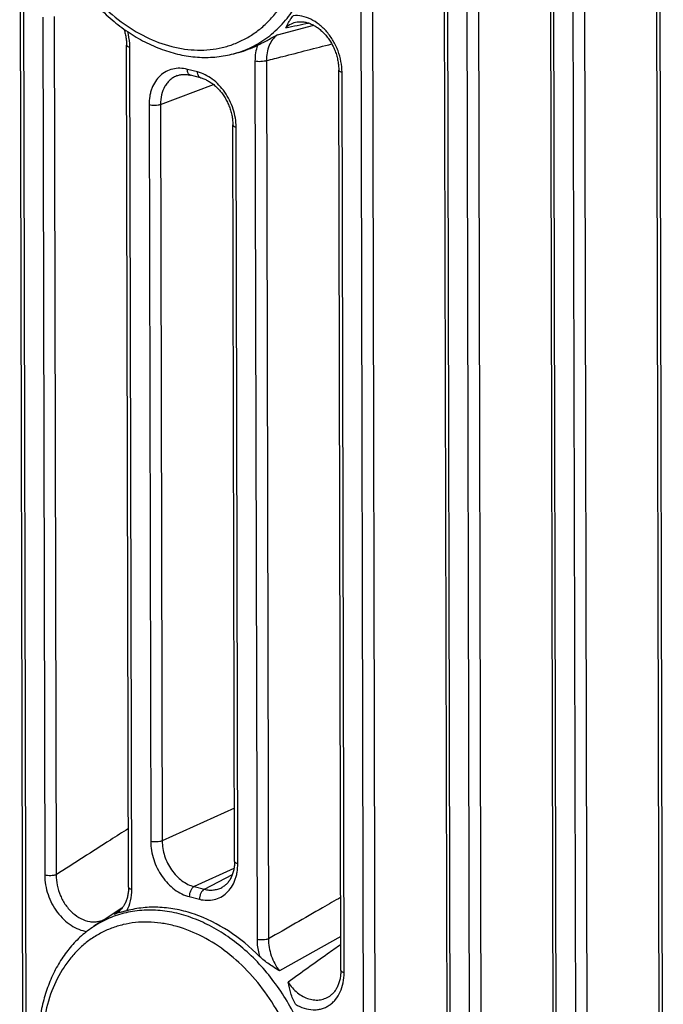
# Model space of a CAD drawing. Header units: millimetres. Extents: x 37 to 570, y 22 to 398.
# Tile 39 of 52: x 411 to 431, y 254 to 284. Entities that reach past the tile are written whole.
import ezdxf

# ---------------------------------------------------------------- set-up
doc = ezdxf.new("R2010")
doc.units = ezdxf.units.MM
doc.header["$LTSCALE"] = 32.67
doc.layers.add('00_COMPONENTS', color=7, linetype='CONTINUOUS')

msp = doc.modelspace()

# ---------------------------------------------------------------- linework, layer by layer
at = {"layer": '00_COMPONENTS', "color": 7}
for p, q in [((411.409, 246.412), (411.301, 293.729)), ((424.146, 243.165), (424.037, 290.482)), ((427.33, 242.353), (427.221, 289.67)), ((430.514, 241.542), (430.405, 288.858)), ((414.566, 257.544), (414.508, 282.823)), ((417.87, 282.601), (417.722, 282.562)), ((420.936, 255.048), (420.874, 282.073)), ((416.028, 281.905), (416.028, 281.905)), ((416.727, 281.841), (416.421, 281.919)), ((417.746, 258.319), (417.696, 280.425)), ((417.363, 257.534), (417.363, 257.534)), ((414.227, 256.782), (414.227, 256.782)), ((413.737, 256.504), (413.53, 256.369)), ((420.636, 254.301), (420.636, 254.301))]:
    msp.add_line(p, q, dxfattribs=at)
at = {"layer": '00_COMPONENTS', "color": 4}
for p, q in [((411.508, 246.345), (411.399, 293.662)), ((421.522, 291.081), (421.631, 243.764)), ((421.867, 291.095), (421.976, 243.779)), ((424.244, 243.098), (424.136, 290.415)), ((424.706, 290.269), (424.815, 242.953)), ((425.051, 290.284), (425.16, 242.967)), ((427.428, 242.286), (427.32, 289.603)), ((427.89, 289.457), (427.999, 242.141)), ((428.235, 289.472), (428.344, 242.155)), ((430.612, 241.475), (430.504, 288.791)), ((411.993, 283.662), (412.052, 257.904)), ((412.338, 283.676), (412.397, 257.919)), ((419.032, 283.133), (420.125, 283.416)), ((414.665, 257.477), (414.607, 282.756)), ((418.36, 282.341), (418.421, 255.977)), ((418.705, 282.356), (418.766, 255.992)), ((416.637, 282.016), (416.332, 282.094)), ((421.035, 254.981), (420.973, 282.006)), ((415.526, 281.039), (417.118, 281.639)), ((415.181, 281.024), (415.232, 258.918)), ((415.526, 281.039), (415.577, 258.932)), ((417.845, 258.252), (417.794, 280.358)), ((417.743, 259.917), (415.577, 258.932)), ((417.729, 258.103), (416.536, 257.561)), ((416.841, 257.483), (417.681, 257.922)), ((416.536, 257.561), (416.841, 257.483)), ((416.389, 257.26), (416.694, 257.182)), ((414.369, 256.91), (413.893, 256.603)), ((414.148, 256.737), (414.295, 256.832)), ((414.148, 256.737), (414.224, 256.787)), ((420.934, 256.066), (419.096, 255.032))]:
    msp.add_line(p, q, dxfattribs=at)
at = {"layer": '00_COMPONENTS', "color": 7}
for points in [[(419.622, 283.515), (419.639, 283.518), (419.666, 283.522), (419.693, 283.524), (419.72, 283.525), (419.747, 283.525), (419.774, 283.524), (419.801, 283.522), (419.829, 283.518), (419.856, 283.514), (419.884, 283.509), (419.911, 283.502), (419.939, 283.495), (419.966, 283.486), (419.993, 283.477), (420.021, 283.466), (420.048, 283.455), (420.075, 283.442), (420.103, 283.429), (420.13, 283.414), (420.157, 283.399), (420.183, 283.382), (420.21, 283.365), (420.237, 283.347), (420.263, 283.328), (420.289, 283.308), (420.315, 283.287), (420.34, 283.265), (420.365, 283.242), (420.39, 283.218), (420.415, 283.194), (420.439, 283.169), (420.463, 283.143), (420.486, 283.116), (420.509, 283.088), (420.531, 283.06), (420.553, 283.031), (420.574, 283.001), (420.595, 282.971), (420.615, 282.94), (420.634, 282.908), (420.653, 282.876), (420.672, 282.843), (420.689, 282.81), (420.706, 282.776), (420.722, 282.742), (420.738, 282.707), (420.752, 282.672), (420.766, 282.637), (420.779, 282.601), (420.792, 282.566), (420.803, 282.529), (420.814, 282.493), (420.823, 282.457), (420.832, 282.42), (420.841, 282.384), (420.848, 282.347), (420.854, 282.311), (420.86, 282.274), (420.864, 282.238), (420.868, 282.201), (420.871, 282.165), (420.873, 282.129), (420.874, 282.094), (420.874, 282.073)], [(414.427, 283.304), (414.43, 283.296), (414.441, 283.261), (414.451, 283.226), (414.46, 283.191), (414.469, 283.156), (414.476, 283.121), (414.483, 283.086), (414.489, 283.05), (414.494, 283.015), (414.499, 282.98), (414.502, 282.946), (414.505, 282.911), (414.507, 282.876), (414.508, 282.842), (414.508, 282.823)], [(416.028, 281.905), (416.05, 281.913), (416.074, 281.921), (416.098, 281.927), (416.123, 281.932), (416.148, 281.936), (416.173, 281.94), (416.199, 281.942), (416.225, 281.943), (416.25, 281.943), (416.276, 281.942), (416.302, 281.94), (416.328, 281.937), (416.354, 281.933), (416.38, 281.929), (416.407, 281.923), (416.421, 281.919)], [(416.727, 281.841), (416.744, 281.837), (416.771, 281.829), (416.799, 281.82), (416.826, 281.809), (416.854, 281.798), (416.881, 281.786), (416.909, 281.773), (416.936, 281.759), (416.963, 281.744), (416.99, 281.728), (417.017, 281.711), (417.044, 281.693), (417.07, 281.675), (417.097, 281.655), (417.123, 281.635), (417.148, 281.613), (417.174, 281.591), (417.199, 281.568), (417.223, 281.544), (417.248, 281.519), (417.272, 281.494), (417.295, 281.468), (417.318, 281.441), (417.341, 281.413), (417.363, 281.385), (417.384, 281.356), (417.405, 281.327), (417.425, 281.296), (417.445, 281.266), (417.464, 281.234), (417.483, 281.203), (417.5, 281.17), (417.517, 281.138), (417.534, 281.105), (417.55, 281.071), (417.565, 281.037), (417.579, 281.003), (417.592, 280.969), (417.605, 280.934), (417.617, 280.899), (417.628, 280.864), (417.638, 280.829), (417.647, 280.794), (417.656, 280.759), (417.664, 280.723), (417.671, 280.688), (417.677, 280.653), (417.682, 280.618), (417.686, 280.583), (417.69, 280.548), (417.693, 280.513), (417.694, 280.479), (417.695, 280.444), (417.696, 280.425)], [(417.746, 258.319), (417.746, 258.297), (417.745, 258.263), (417.744, 258.228), (417.741, 258.195), (417.737, 258.162), (417.733, 258.129), (417.728, 258.097), (417.722, 258.065), (417.715, 258.034), (417.707, 258.004), (417.698, 257.974), (417.689, 257.944), (417.679, 257.916), (417.668, 257.888), (417.656, 257.86), (417.643, 257.834), (417.63, 257.808), (417.616, 257.782), (417.601, 257.758), (417.585, 257.734), (417.569, 257.711), (417.552, 257.689), (417.534, 257.668), (417.515, 257.648), (417.495, 257.629), (417.475, 257.61), (417.454, 257.593), (417.432, 257.576), (417.41, 257.561), (417.387, 257.547), (417.363, 257.534)], [(414.566, 257.544), (414.566, 257.525), (414.565, 257.492), (414.563, 257.459), (414.561, 257.427), (414.558, 257.396), (414.554, 257.365), (414.549, 257.334), (414.544, 257.304), (414.538, 257.274), (414.531, 257.245), (414.523, 257.217), (414.515, 257.188), (414.506, 257.161), (414.496, 257.134), (414.486, 257.107), (414.475, 257.082), (414.463, 257.056), (414.45, 257.032), (414.437, 257.008), (414.423, 256.985), (414.409, 256.962), (414.393, 256.941), (414.377, 256.92), (414.361, 256.899), (414.344, 256.88), (414.326, 256.861), (414.307, 256.843), (414.288, 256.826), (414.268, 256.81), (414.247, 256.795), (414.227, 256.782)], [(420.936, 255.048), (420.936, 255.026), (420.935, 254.991), (420.933, 254.957), (420.931, 254.924), (420.927, 254.89), (420.923, 254.858), (420.918, 254.825), (420.912, 254.794), (420.906, 254.763), (420.898, 254.732), (420.89, 254.702), (420.881, 254.673), (420.871, 254.644), (420.861, 254.616), (420.849, 254.589), (420.837, 254.562), (420.825, 254.536), (420.811, 254.511), (420.797, 254.486), (420.782, 254.462), (420.766, 254.439), (420.75, 254.417), (420.733, 254.396), (420.715, 254.375), (420.697, 254.356), (420.678, 254.337), (420.658, 254.319), (420.636, 254.301)]]:
    msp.add_lwpolyline(points, dxfattribs=at)
at = {"layer": '00_COMPONENTS', "color": 4}
for centre, radius, start, end in [((397.12, 393.115), 111.987, 281.41625, 281.7737), ((413.857, 257.354), 0.681, 295.2132, 302.8851), ((415.162, 253.871), 2.983, 118.4218, 123.143)]:
    msp.add_arc(centre, radius, start, end, dxfattribs=at)
at = {"layer": '00_COMPONENTS', "color": 7}
for centre, radius, start, end in [((417.098, 285.487), 2.987, 284.9771, 296.6357), ((417.144, 251.281), 6.236, 121.4149, 123.1188)]:
    msp.add_arc(centre, radius, start, end, dxfattribs=at)
for points, knots in [([(411.768, 288.557), (411.769, 288.139), (411.862, 287.29), (412.179, 286.268), (412.546, 285.487), (412.98, 284.751), (413.51, 284.088), (414.12, 283.527), (414.603, 283.17), (415.109, 282.879), (415.631, 282.658), (416.162, 282.512), (416.693, 282.444), (417.217, 282.456), (417.557, 282.518), (417.722, 282.562)], [0, 0, 0, 0, 0.13084, 0.265366, 0.333097, 0.400529, 0.532745, 0.596997, 0.659609, 0.720428, 0.779409, 0.83662, 0.892245, 0.946578, 1, 1, 1, 1]), ([(419.286, 283.344), (419.299, 283.369), (419.327, 283.422), (419.373, 283.507), (419.431, 283.603), (419.478, 283.669), (419.506, 283.704)], [0, 0, 0, 0, 0.199564, 0.422883, 0.684438, 1, 1, 1, 1]), ([(418.437, 282.817), (418.482, 282.84), (418.577, 282.887), (418.777, 282.991), (418.93, 283.074), (419.032, 283.133)], [0, 0, 0, 0, 0.225294, 0.474355, 1, 1, 1, 1]), ([(418.5, 255.462), (418.215, 255.749), (417.608, 256.253), (416.739, 256.69), (416.032, 256.884), (415.512, 256.951), (415.003, 256.939), (414.673, 256.878), (414.514, 256.835)], [0, 0, 0, 0, 0.274982, 0.532515, 0.654752, 0.772903, 0.887662, 1, 1, 1, 1]), ([(414.514, 256.835), (414.473, 256.825), (414.401, 256.806), (414.278, 256.775), (414.196, 256.754), (414.148, 256.737)], [0, 0, 0, 0, 0.329368, 0.592739, 1, 1, 1, 1]), ([(413.53, 256.369), (413.398, 256.283), (413.144, 256.088), (412.807, 255.74), (412.516, 255.341), (412.274, 254.896), (412.084, 254.412), (411.901, 253.714), (411.85, 253.163), (411.851, 252.793)], [0, 0, 0, 0, 0.115277, 0.232315, 0.351838, 0.474425, 0.600471, 0.730174, 1, 1, 1, 1]), ([(419.096, 255.032), (419.044, 255.065), (418.94, 255.13), (418.785, 255.232), (418.635, 255.339), (418.542, 255.419), (418.5, 255.462)], [0, 0, 0, 0, 0.250888, 0.502681, 0.753969, 1, 1, 1, 1]), ([(419.574, 254.028), (419.544, 254.082), (419.493, 254.191), (419.418, 254.413), (419.379, 254.581), (419.352, 254.691)], [0, 0, 0, 0, 0.261639, 0.515131, 1, 1, 1, 1])]:
    msp.add_open_spline(points, degree=3, knots=knots, dxfattribs=at)
at = {"layer": '00_COMPONENTS', "color": 4}
for points, knots in [([(411.887, 288.477), (411.888, 288.164), (411.942, 287.53), (412.132, 286.753), (412.355, 286.145), (412.622, 285.553), (413.032, 284.858), (413.632, 284.122), (414.317, 283.511), (415.061, 283.049), (415.719, 282.8), (416.246, 282.696), (416.632, 282.664), (417.011, 282.679), (417.378, 282.741), (417.732, 282.848), (418.066, 283.001), (418.38, 283.196), (418.669, 283.433), (418.93, 283.709), (419.242, 284.13), (419.55, 284.744), (419.77, 285.571), (419.816, 286.156), (419.815, 286.455)], [0, 0, 0, 0, 0.068219, 0.1384, 0.173911, 0.209489, 0.280201, 0.349428, 0.416174, 0.47973, 0.539804, 0.56863, 0.596722, 0.6242, 0.651214, 0.677943, 0.704583, 0.731332, 0.758385, 0.785917, 0.814078, 0.872627, 0.934624, 1, 1, 1, 1]), ([(417.722, 282.562), (417.906, 282.611), (418.265, 282.745), (418.758, 283.048), (419.192, 283.445), (419.559, 283.927), (419.851, 284.483), (420.138, 285.324), (420.216, 286.007), (420.215, 286.467)], [0, 0, 0, 0, 0.114493, 0.229312, 0.346251, 0.466839, 0.592188, 0.722918, 1, 1, 1, 1]), ([(419.622, 283.515), (419.56, 283.504), (419.437, 283.463), (419.332, 283.388), (419.286, 283.344)], [0, 0, 0, 0, 0.499661, 1, 1, 1, 1]), ([(420.973, 282.006), (420.972, 282.223), (420.907, 282.555), (420.718, 282.952), (420.528, 283.222), (420.3, 283.444), (420.045, 283.606), (419.777, 283.7), (419.593, 283.712), (419.506, 283.704)], [0, 0, 0, 0, 0.262952, 0.398021, 0.531111, 0.659331, 0.780513, 0.893777, 1, 1, 1, 1]), ([(414.607, 282.756), (414.606, 282.795), (414.6, 282.953), (414.572, 283.11), (414.541, 283.225)], [0, 0, 0, 0, 0.245063, 1, 1, 1, 1]), ([(419.032, 283.133), (418.978, 283.093), (418.881, 282.995), (418.776, 282.808), (418.715, 282.59), (418.704, 282.435), (418.705, 282.356)], [0, 0, 0, 0, 0.228875, 0.469943, 0.726877, 1, 1, 1, 1]), ([(418.705, 282.356), (418.868, 282.397), (419.521, 282.564), (420.174, 282.731), (420.664, 282.857)], [0, 0, 0, 0, 0.249955, 1, 1, 1, 1]), ([(414.508, 282.823), (414.508, 282.82), (414.509, 282.813), (414.514, 282.803), (414.523, 282.794), (414.539, 282.781), (414.567, 282.767), (414.592, 282.759), (414.607, 282.756)], [0, 0, 0, 0, 0.078048, 0.163465, 0.261658, 0.375697, 0.654931, 1, 1, 1, 1]), ([(418.437, 282.817), (418.411, 282.743), (418.372, 282.585), (418.36, 282.424), (418.36, 282.341)], [0, 0, 0, 0, 0.487666, 1, 1, 1, 1]), ([(418.705, 282.356), (418.694, 282.351), (418.67, 282.343), (418.615, 282.331), (418.54, 282.323), (418.448, 282.325), (418.388, 282.334), (418.36, 282.341)], [0, 0, 0, 0, 0.102016, 0.218322, 0.479776, 0.751971, 1, 1, 1, 1]), ([(416.332, 282.094), (416.258, 282.113), (416.11, 282.134), (415.89, 282.112), (415.686, 282.036), (415.509, 281.908), (415.364, 281.734), (415.277, 281.56), (415.228, 281.407), (415.191, 281.241), (415.181, 281.111), (415.181, 281.024)], [0, 0, 0, 0, 0.123605, 0.241902, 0.357738, 0.474519, 0.595436, 0.722785, 0.789337, 0.857794, 1, 1, 1, 1]), ([(416.421, 281.919), (416.415, 281.921), (416.402, 281.926), (416.377, 281.944), (416.353, 281.979), (416.335, 282.032), (416.332, 282.073), (416.332, 282.094)], [0, 0, 0, 0, 0.097945, 0.199872, 0.426588, 0.694179, 1, 1, 1, 1]), ([(417.794, 280.358), (417.794, 280.542), (417.746, 280.822), (417.604, 281.168), (417.461, 281.411), (417.286, 281.626), (417.087, 281.803), (416.87, 281.938), (416.715, 281.996), (416.637, 282.016)], [0, 0, 0, 0, 0.255846, 0.387568, 0.518677, 0.647029, 0.770778, 0.888613, 1, 1, 1, 1]), ([(416.727, 281.841), (416.72, 281.843), (416.707, 281.848), (416.683, 281.866), (416.658, 281.901), (416.641, 281.955), (416.637, 281.995), (416.637, 282.016)], [0, 0, 0, 0, 0.097945, 0.199872, 0.426587, 0.694179, 1, 1, 1, 1]), ([(420.874, 282.073), (420.874, 282.069), (420.875, 282.062), (420.881, 282.053), (420.889, 282.043), (420.905, 282.031), (420.934, 282.017), (420.959, 282.009), (420.973, 282.006)], [0, 0, 0, 0, 0.078048, 0.163465, 0.261658, 0.375697, 0.654931, 1, 1, 1, 1]), ([(416.028, 281.905), (415.99, 281.891), (415.916, 281.855), (415.816, 281.783), (415.729, 281.692), (415.629, 281.546), (415.545, 281.327), (415.525, 281.137), (415.526, 281.039)], [0, 0, 0, 0, 0.11417, 0.229291, 0.346854, 0.468088, 0.723993, 1, 1, 1, 1]), ([(415.526, 281.039), (415.515, 281.034), (415.491, 281.026), (415.436, 281.014), (415.361, 281.006), (415.269, 281.008), (415.209, 281.017), (415.181, 281.024)], [0, 0, 0, 0, 0.102016, 0.218322, 0.479776, 0.751971, 1, 1, 1, 1]), ([(417.696, 280.425), (417.696, 280.422), (417.697, 280.415), (417.702, 280.405), (417.711, 280.396), (417.727, 280.383), (417.755, 280.369), (417.78, 280.362), (417.794, 280.358)], [0, 0, 0, 0, 0.078048, 0.163465, 0.261658, 0.375697, 0.654931, 1, 1, 1, 1]), ([(414.562, 259.302), (414.381, 259.188), (413.658, 258.729), (412.937, 258.267), (412.397, 257.919)], [0, 0, 0, 0, 0.249626, 1, 1, 1, 1]), ([(415.577, 258.932), (415.566, 258.928), (415.542, 258.92), (415.487, 258.907), (415.411, 258.9), (415.32, 258.902), (415.26, 258.911), (415.232, 258.918)], [0, 0, 0, 0, 0.102016, 0.218322, 0.479776, 0.751971, 1, 1, 1, 1]), ([(415.232, 258.918), (415.232, 258.734), (415.28, 258.454), (415.422, 258.108), (415.565, 257.865), (415.74, 257.65), (415.939, 257.473), (416.156, 257.338), (416.311, 257.28), (416.389, 257.26)], [0, 0, 0, 0, 0.255846, 0.387568, 0.518677, 0.647029, 0.770778, 0.888613, 1, 1, 1, 1]), ([(415.577, 258.932), (415.577, 258.78), (415.616, 258.548), (415.732, 258.261), (415.851, 258.06), (415.996, 257.883), (416.162, 257.736), (416.342, 257.625), (416.471, 257.577), (416.536, 257.561)], [0, 0, 0, 0, 0.255752, 0.387343, 0.518322, 0.646591, 0.770346, 0.888318, 1, 1, 1, 1]), ([(416.694, 257.182), (416.768, 257.163), (416.916, 257.142), (417.136, 257.164), (417.34, 257.24), (417.518, 257.368), (417.662, 257.542), (417.749, 257.716), (417.799, 257.869), (417.835, 258.035), (417.845, 258.165), (417.845, 258.252)], [0, 0, 0, 0, 0.123605, 0.241902, 0.357738, 0.474519, 0.595436, 0.722785, 0.789337, 0.857794, 1, 1, 1, 1]), ([(417.746, 258.319), (417.746, 258.315), (417.748, 258.308), (417.753, 258.299), (417.761, 258.289), (417.778, 258.277), (417.806, 258.263), (417.831, 258.255), (417.845, 258.252)], [0, 0, 0, 0, 0.078048, 0.163465, 0.261659, 0.375699, 0.654932, 1, 1, 1, 1]), ([(412.397, 257.919), (412.386, 257.914), (412.362, 257.906), (412.307, 257.894), (412.231, 257.886), (412.14, 257.888), (412.08, 257.897), (412.052, 257.904)], [0, 0, 0, 0, 0.102016, 0.218322, 0.479776, 0.751971, 1, 1, 1, 1]), ([(412.052, 257.904), (412.052, 257.709), (412.106, 257.41), (412.262, 257.045), (412.421, 256.791), (412.613, 256.572), (412.832, 256.396), (413.067, 256.272), (413.234, 256.227), (413.316, 256.216)], [0, 0, 0, 0, 0.258165, 0.391019, 0.522878, 0.651328, 0.774343, 0.890637, 1, 1, 1, 1]), ([(412.397, 257.919), (412.395, 257.812), (412.416, 257.596), (412.497, 257.336), (412.593, 257.14), (412.708, 256.958), (412.88, 256.762), (413.126, 256.591), (413.352, 256.514), (413.53, 256.499), (413.659, 256.511), (413.781, 256.545), (413.857, 256.581), (413.893, 256.603)], [0, 0, 0, 0, 0.134465, 0.272541, 0.34177, 0.410357, 0.5434, 0.668636, 0.784828, 0.840105, 0.893969, 0.947036, 1, 1, 1, 1]), ([(414.514, 256.835), (414.565, 256.929), (414.642, 257.14), (414.665, 257.363), (414.665, 257.477)], [0, 0, 0, 0, 0.481822, 1, 1, 1, 1]), ([(414.566, 257.544), (414.566, 257.541), (414.567, 257.534), (414.572, 257.524), (414.581, 257.515), (414.597, 257.503), (414.625, 257.489), (414.651, 257.481), (414.665, 257.477)], [0, 0, 0, 0, 0.078048, 0.163465, 0.261658, 0.375698, 0.654932, 1, 1, 1, 1]), ([(416.536, 257.561), (416.514, 257.55), (416.473, 257.515), (416.427, 257.442), (416.397, 257.355), (416.389, 257.291), (416.389, 257.26)], [0, 0, 0, 0, 0.207402, 0.456731, 0.729707, 1, 1, 1, 1]), ([(416.841, 257.483), (416.819, 257.472), (416.778, 257.437), (416.733, 257.364), (416.702, 257.277), (416.694, 257.213), (416.694, 257.182)], [0, 0, 0, 0, 0.207402, 0.456731, 0.729707, 1, 1, 1, 1]), ([(416.841, 257.483), (416.886, 257.471), (416.977, 257.455), (417.113, 257.456), (417.243, 257.481), (417.325, 257.513), (417.363, 257.534)], [0, 0, 0, 0, 0.260572, 0.512005, 0.757247, 1, 1, 1, 1]), ([(420.931, 257.238), (420.751, 257.135), (420.029, 256.719), (419.307, 256.304), (418.766, 255.992)], [0, 0, 0, 0, 0.249944, 1, 1, 1, 1]), ([(420.297, 250.704), (420.296, 251.162), (420.213, 251.858), (419.963, 252.756), (419.703, 253.418), (419.378, 254.051), (418.87, 254.832), (418.256, 255.518), (417.556, 256.069), (417.011, 256.399), (416.449, 256.646), (415.879, 256.804), (415.312, 256.87), (414.758, 256.843), (414.229, 256.721), (413.898, 256.579), (413.742, 256.495)], [0, 0, 0, 0, 0.133857, 0.202703, 0.272078, 0.341429, 0.410207, 0.543805, 0.607976, 0.669932, 0.729544, 0.786849, 0.842065, 0.895596, 0.948011, 1, 1, 1, 1]), ([(419.897, 250.692), (419.896, 251.004), (419.842, 251.638), (419.652, 252.415), (419.429, 253.023), (419.162, 253.615), (418.752, 254.31), (418.152, 255.046), (417.467, 255.657), (416.723, 256.119), (416.065, 256.368), (415.538, 256.472), (415.152, 256.504), (414.773, 256.489), (414.406, 256.427), (414.052, 256.32), (413.718, 256.167), (413.404, 255.972), (413.115, 255.735), (412.854, 255.459), (412.542, 255.038), (412.234, 254.424), (412.014, 253.597), (411.968, 253.012), (411.969, 252.713)], [0, 0, 0, 0, 0.068219, 0.1384, 0.173911, 0.209489, 0.280201, 0.349428, 0.416174, 0.47973, 0.539804, 0.56863, 0.596722, 0.6242, 0.651214, 0.677943, 0.704583, 0.731332, 0.758385, 0.785917, 0.814078, 0.872627, 0.934624, 1, 1, 1, 1]), ([(418.766, 255.992), (418.755, 255.987), (418.731, 255.979), (418.676, 255.967), (418.6, 255.959), (418.509, 255.961), (418.449, 255.97), (418.421, 255.977)], [0, 0, 0, 0, 0.102016, 0.218322, 0.479776, 0.751971, 1, 1, 1, 1]), ([(418.421, 255.977), (418.421, 255.935), (418.428, 255.761), (418.462, 255.588), (418.5, 255.462)], [0, 0, 0, 0, 0.244797, 1, 1, 1, 1]), ([(418.766, 255.992), (418.764, 255.822), (418.823, 255.476), (418.989, 255.168), (419.096, 255.032)], [0, 0, 0, 0, 0.49621, 1, 1, 1, 1]), ([(420.934, 255.821), (420.802, 255.728), (420.274, 255.352), (419.747, 254.975), (419.352, 254.691)], [0, 0, 0, 0, 0.249446, 1, 1, 1, 1]), ([(419.574, 254.028), (419.656, 253.979), (419.827, 253.9), (420.056, 253.859), (420.232, 253.866), (420.357, 253.891), (420.476, 253.934), (420.587, 253.996), (420.688, 254.075), (420.81, 254.202), (420.931, 254.401), (421.017, 254.679), (421.035, 254.878), (421.035, 254.981)], [0, 0, 0, 0, 0.131843, 0.255069, 0.314226, 0.372241, 0.429678, 0.487146, 0.545246, 0.604516, 0.727934, 0.859737, 1, 1, 1, 1]), ([(420.936, 255.048), (420.936, 255.044), (420.937, 255.037), (420.943, 255.028), (420.951, 255.018), (420.968, 255.006), (420.996, 254.992), (421.021, 254.984), (421.035, 254.981)], [0, 0, 0, 0, 0.078048, 0.163465, 0.261658, 0.375698, 0.654932, 1, 1, 1, 1]), ([(419.352, 254.691), (419.43, 254.573), (419.571, 254.414), (419.797, 254.262), (419.973, 254.186), (420.152, 254.151), (420.328, 254.158), (420.493, 254.207), (420.591, 254.266), (420.636, 254.301)], [0, 0, 0, 0, 0.281915, 0.414583, 0.540472, 0.660006, 0.774708, 0.887056, 1, 1, 1, 1])]:
    msp.add_open_spline(points, degree=3, knots=knots, dxfattribs=at)

doc.saveas('drawing.dxf')
